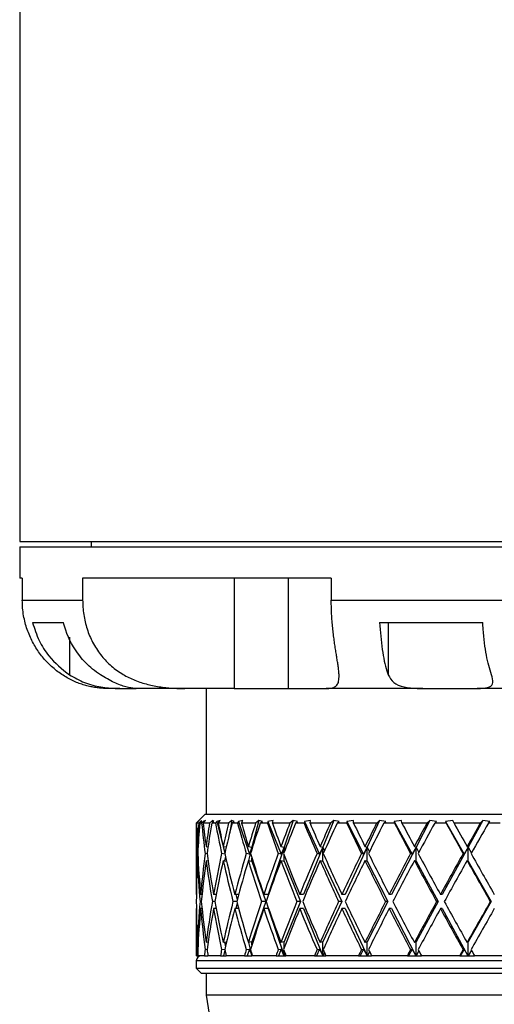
# Model space of a CAD drawing. Header units: inches. Extents: x 2.6 to 39.6, y 3.9 to 32.3.
# Tile 17 of 74: x 3.6 to 5, y 14.1 to 16.9. Entities that reach past the tile are written whole.
import ezdxf

# ---------------------------------------------------------------- set-up
doc = ezdxf.new("R2010")
doc.units = ezdxf.units.IN
doc.header["$MEASUREMENT"] = 0

msp = doc.modelspace()

# ---------------------------------------------------------------- linework, layer by layer
at = {"color": 7, "linetype": 'Continuous', "lineweight": 25}
for p, q in [((3.6342, 17.7028), (3.6342, 15.4108)), ((3.6342, 15.4108), (6.6342, 15.4108)), ((3.8367, 15.4108), (3.8367, 15.3958)), ((3.6342, 15.3958), (3.6342, 15.3068)), ((3.6342, 15.3958), (6.6342, 15.3958)), ((3.6416, 15.3068), (3.6342, 15.3068)), ((3.6416, 15.3068), (3.6416, 15.2448)), ((3.8124, 15.3068), (3.8124, 15.2448)), ((4.5162, 15.3068), (3.8124, 15.3068)), ((4.2416, 15.3068), (4.2416, 14.9948)), ((4.3945, 15.3068), (4.3945, 14.9948)), ((4.5162, 15.3068), (4.5162, 15.2448)), ((3.6416, 15.2448), (3.8124, 15.2448)), ((4.5162, 15.2448), (5.0874, 15.2448)), ((3.6706, 15.1818), (3.758, 15.1818)), ((4.6527, 15.1818), (4.9449, 15.1818)), ((4.6774, 15.1818), (4.6774, 15.0332)), ((3.7752, 15.1402), (3.7752, 15.0332)), ((3.9178, 14.9948), (3.8843, 14.9948)), ((3.9178, 14.9948), (3.9639, 14.9948)), ((4.1016, 14.9948), (3.9639, 14.9948)), ((4.2416, 14.9948), (4.1016, 14.9948)), ((4.1617, 14.9948), (4.1617, 14.6388)), ((4.2416, 14.9948), (4.3945, 14.9948)), ((4.3945, 14.9948), (4.5014, 14.9948)), ((4.7754, 14.9948), (4.5014, 14.9948)), ((4.7754, 14.9948), (4.9293, 14.9948)), ((5.2279, 14.9948), (4.9293, 14.9948)), ((4.1592, 14.6388), (4.1342, 14.6138)), ((4.1592, 14.6388), (5.1342, 14.6388)), ((4.1342, 14.6138), (4.1342, 14.4119)), ((4.1344, 14.6138), (4.1342, 14.6138)), ((4.1391, 14.6186), (4.1344, 14.6138)), ((4.135, 14.6138), (4.1424, 14.6214)), ((4.141, 14.6138), (4.135, 14.6138)), ((4.1424, 14.6214), (4.1391, 14.6186)), ((4.1391, 14.6186), (4.1391, 14.618)), ((4.1492, 14.6214), (4.141, 14.6138)), ((4.144, 14.6138), (4.1492, 14.6186)), ((4.1493, 14.6138), (4.144, 14.6138)), ((4.1492, 14.6186), (4.1492, 14.6214)), ((4.1534, 14.6186), (4.1493, 14.6138)), ((4.1601, 14.6214), (4.1534, 14.6186)), ((4.1534, 14.6186), (4.1542, 14.6144)), ((4.1536, 14.6138), (4.1601, 14.6214)), ((4.1715, 14.6138), (4.1536, 14.6138)), ((4.1803, 14.6214), (4.1715, 14.6138)), ((4.1781, 14.6138), (4.1836, 14.6186)), ((4.1885, 14.6138), (4.1781, 14.6138)), ((4.1803, 14.6214), (4.1797, 14.6152)), ((4.1836, 14.6186), (4.1803, 14.6214)), ((4.1919, 14.6186), (4.1885, 14.6138)), ((4.2017, 14.6214), (4.1919, 14.6186)), ((4.1919, 14.6186), (4.2096, 14.551)), ((4.1964, 14.6138), (4.2017, 14.6214)), ((4.2257, 14.6138), (4.1964, 14.6138)), ((4.2348, 14.6214), (4.2257, 14.6138)), ((4.2348, 14.6214), (4.2281, 14.5836)), ((4.2414, 14.6186), (4.2348, 14.6214)), ((4.2357, 14.6138), (4.2414, 14.6186)), ((4.251, 14.6138), (4.2357, 14.6138)), ((4.2536, 14.6186), (4.251, 14.6138)), ((4.2662, 14.6214), (4.2536, 14.6186)), ((4.2536, 14.6186), (4.2849, 14.5263)), ((4.2622, 14.6138), (4.2662, 14.6214)), ((4.3022, 14.6138), (4.2622, 14.6138)), ((4.3115, 14.6214), (4.2918, 14.5462)), ((4.3115, 14.6214), (4.3022, 14.6138)), ((4.3212, 14.6186), (4.3115, 14.6214)), ((4.3154, 14.6138), (4.3212, 14.6186)), ((4.3353, 14.6138), (4.3154, 14.6138)), ((4.337, 14.6186), (4.3353, 14.6138)), ((4.3522, 14.6214), (4.337, 14.6186)), ((4.337, 14.6186), (4.3747, 14.5263)), ((4.3495, 14.6138), (4.3522, 14.6214)), ((4.3992, 14.6138), (4.3495, 14.6138)), ((4.4084, 14.6214), (4.3829, 14.5462)), ((4.4084, 14.6214), (4.3992, 14.6138)), ((4.4211, 14.6186), (4.4084, 14.6214)), ((4.4152, 14.6138), (4.4211, 14.6186)), ((4.4392, 14.6138), (4.4152, 14.6138)), ((4.44, 14.6186), (4.4392, 14.6138)), ((4.4574, 14.6214), (4.44, 14.6186)), ((4.44, 14.6186), (4.4831, 14.5263)), ((4.4561, 14.6138), (4.4574, 14.6214)), ((4.5144, 14.6138), (4.4561, 14.6138)), ((4.5233, 14.6214), (4.4925, 14.5462)), ((4.5233, 14.6214), (4.5144, 14.6138)), ((4.5384, 14.6186), (4.5233, 14.6214)), ((4.5328, 14.6138), (4.5384, 14.6186)), ((4.5602, 14.6138), (4.5328, 14.6138)), ((4.5793, 14.6214), (4.5601, 14.6186)), ((4.5601, 14.6186), (4.5602, 14.6138)), ((4.5601, 14.6186), (4.6076, 14.5263)), ((4.5795, 14.6138), (4.5793, 14.6214)), ((4.6448, 14.6138), (4.5795, 14.6138)), ((4.6531, 14.6214), (4.618, 14.5462)), ((4.6531, 14.6214), (4.6448, 14.6138)), ((4.6705, 14.6186), (4.6531, 14.6214)), ((4.6652, 14.6138), (4.6705, 14.6186)), ((4.6954, 14.6138), (4.6652, 14.6138)), ((4.7148, 14.6214), (4.6944, 14.6186)), ((4.6944, 14.6186), (4.6954, 14.6138)), ((4.6944, 14.6186), (4.7451, 14.5263)), ((4.7164, 14.6138), (4.7148, 14.6214)), ((4.7872, 14.6138), (4.7164, 14.6138)), ((4.7948, 14.6214), (4.7561, 14.5462)), ((4.7948, 14.6214), (4.7872, 14.6138)), ((4.8139, 14.6186), (4.7948, 14.6214)), ((4.8091, 14.6138), (4.8139, 14.6186)), ((4.8414, 14.6138), (4.8091, 14.6138)), ((4.8607, 14.6214), (4.8395, 14.6186)), ((4.8395, 14.6186), (4.8414, 14.6138)), ((4.8395, 14.6186), (4.8921, 14.5263)), ((4.8637, 14.6138), (4.8607, 14.6214)), ((4.9382, 14.6138), (4.8637, 14.6138)), ((4.9449, 14.6214), (4.9036, 14.5462)), ((4.9449, 14.6214), (4.9382, 14.6138)), ((4.9653, 14.6186), (4.9449, 14.6214)), ((4.9611, 14.6138), (4.9653, 14.6186)), ((4.9946, 14.6138), (4.9611, 14.6138)), ((4.1373, 14.5478), (4.1394, 14.5475)), ((4.1619, 14.5478), (4.1674, 14.547)), ((4.1662, 14.5472), (4.1669, 14.5433)), ((4.2103, 14.5478), (4.2192, 14.5465)), ((4.2105, 14.5478), (4.2153, 14.5296)), ((4.2816, 14.5478), (4.2918, 14.5462)), ((4.2918, 14.5462), (4.2817, 14.5078)), ((4.2918, 14.5462), (4.2849, 14.5263)), ((4.2918, 14.5409), (4.2918, 14.5462)), ((4.2918, 14.5462), (4.2925, 14.5433)), ((4.3829, 14.5462), (4.3373, 14.4119)), ((4.3738, 14.5478), (4.3829, 14.5462)), ((4.3829, 14.5462), (4.3747, 14.5263)), ((4.3829, 14.5317), (4.3829, 14.5462)), ((4.3829, 14.5462), (4.3855, 14.5386)), ((4.4925, 14.5462), (4.4377, 14.4119)), ((4.4925, 14.5462), (4.4831, 14.5263)), ((4.4848, 14.5478), (4.4925, 14.5462)), ((4.4925, 14.5062), (4.4925, 14.5462)), ((4.4925, 14.5462), (4.497, 14.5353)), ((4.618, 14.5462), (4.5553, 14.4119)), ((4.618, 14.5462), (4.6076, 14.5263)), ((4.6117, 14.5478), (4.618, 14.5462)), ((4.618, 14.5062), (4.618, 14.5462)), ((4.618, 14.5462), (4.6242, 14.5329)), ((4.7561, 14.5462), (4.687, 14.4119)), ((4.7561, 14.5462), (4.7451, 14.5263)), ((4.7515, 14.5478), (4.7561, 14.5462)), ((4.7561, 14.5062), (4.7561, 14.5462)), ((4.7561, 14.5462), (4.764, 14.531)), ((4.9036, 14.5462), (4.8298, 14.4119)), ((4.9036, 14.5462), (4.8921, 14.5263)), ((4.9008, 14.5478), (4.9036, 14.5462)), ((4.9036, 14.5062), (4.9036, 14.5462)), ((4.9036, 14.5462), (4.9129, 14.5293)), ((4.1383, 14.5275), (4.1365, 14.5278)), ((4.1647, 14.527), (4.1592, 14.5278)), ((4.2151, 14.5264), (4.206, 14.5278)), ((4.2167, 14.5197), (4.2144, 14.5072)), ((4.2849, 14.5263), (4.2756, 14.5278)), ((4.2918, 14.5062), (4.2918, 14.5146)), ((4.3747, 14.5263), (4.3663, 14.5278)), ((4.3829, 14.5062), (4.3829, 14.5238)), ((4.4831, 14.5263), (4.476, 14.5278)), ((4.6076, 14.5263), (4.6019, 14.5278)), ((4.7451, 14.5263), (4.7409, 14.5278)), ((4.8921, 14.5263), (4.8895, 14.5278)), ((4.1373, 14.5078), (4.1394, 14.5075)), ((4.1619, 14.5078), (4.1676, 14.507)), ((4.2103, 14.5078), (4.2198, 14.5064)), ((4.2816, 14.5078), (4.2918, 14.5062)), ((4.2918, 14.5062), (4.3306, 14.3919)), ((4.3738, 14.5078), (4.3829, 14.5062)), ((4.3829, 14.5062), (4.4296, 14.3919)), ((4.4848, 14.5078), (4.4925, 14.5062)), ((4.4925, 14.5062), (4.5459, 14.3919)), ((4.6117, 14.5078), (4.618, 14.5062)), ((4.618, 14.5062), (4.6768, 14.3919)), ((4.7515, 14.5078), (4.7561, 14.5062)), ((4.7561, 14.5062), (4.8189, 14.3919)), ((4.9008, 14.5078), (4.9036, 14.5062)), ((4.9036, 14.5062), (4.9687, 14.3919)), ((4.1345, 14.4119), (4.1342, 14.4119)), ((4.1504, 14.4119), (4.1465, 14.4119)), ((4.1906, 14.4119), (4.1832, 14.4119)), ((4.1903, 14.4119), (4.1904, 14.4112)), ((4.2539, 14.4119), (4.2432, 14.4119)), ((4.2461, 14.4119), (4.2499, 14.3972)), ((4.3373, 14.4119), (4.3252, 14.4119)), ((4.4377, 14.4119), (4.4271, 14.4119)), ((4.5553, 14.4119), (4.5464, 14.4119)), ((4.687, 14.4119), (4.6802, 14.4119)), ((4.8298, 14.4119), (4.8252, 14.4119)), ((4.1484, 14.3919), (4.1448, 14.3919)), ((4.1868, 14.3919), (4.1797, 14.3919)), ((4.2485, 14.3919), (4.238, 14.3919)), ((4.2499, 14.3866), (4.2461, 14.3719)), ((4.3306, 14.3919), (4.2918, 14.2776)), ((4.3306, 14.3919), (4.3185, 14.3919)), ((4.4296, 14.3919), (4.3829, 14.2776)), ((4.4296, 14.3919), (4.419, 14.3919)), ((4.5459, 14.3919), (4.4925, 14.2776)), ((4.5459, 14.3919), (4.5371, 14.3919)), ((4.6768, 14.3919), (4.618, 14.2776)), ((4.6768, 14.3919), (4.67, 14.3919)), ((4.8189, 14.3919), (4.7561, 14.2776)), ((4.8189, 14.3919), (4.8142, 14.3919)), ((4.9687, 14.3919), (4.9036, 14.2776)), ((4.9687, 14.3919), (4.9664, 14.3919)), ((4.1342, 14.3719), (4.1342, 14.2388)), ((4.1345, 14.3719), (4.1342, 14.3719)), ((4.1504, 14.3719), (4.1465, 14.3719)), ((4.1906, 14.3719), (4.1832, 14.3719)), ((4.1904, 14.3726), (4.1903, 14.3719)), ((4.2539, 14.3719), (4.2432, 14.3719)), ((4.3373, 14.3719), (4.3252, 14.3719)), ((4.3373, 14.3719), (4.3825, 14.2388)), ((4.4377, 14.3719), (4.4271, 14.3719)), ((4.4377, 14.3719), (4.4921, 14.2388)), ((4.5553, 14.3719), (4.5464, 14.3719)), ((4.5553, 14.3719), (4.6174, 14.2388)), ((4.687, 14.3719), (4.6802, 14.3719)), ((4.687, 14.3719), (4.7555, 14.2388)), ((4.8298, 14.3719), (4.8252, 14.3719)), ((4.8298, 14.3719), (4.9029, 14.2388)), ((4.1394, 14.2763), (4.1373, 14.276)), ((4.1676, 14.2768), (4.1619, 14.276)), ((4.2198, 14.2774), (4.2103, 14.276)), ((4.2144, 14.2766), (4.2167, 14.264)), ((4.2918, 14.2776), (4.2816, 14.276)), ((4.2817, 14.276), (4.2915, 14.2388)), ((4.2918, 14.2692), (4.2918, 14.2776)), ((4.3829, 14.2776), (4.3738, 14.276)), ((4.3829, 14.26), (4.3829, 14.2776)), ((4.4925, 14.2776), (4.4848, 14.276)), ((4.4925, 14.2388), (4.4925, 14.2776)), ((4.618, 14.2776), (4.6117, 14.276)), ((4.618, 14.2388), (4.618, 14.2776)), ((4.7561, 14.2776), (4.7515, 14.276)), ((4.7561, 14.2388), (4.7561, 14.2776)), ((4.9036, 14.2776), (4.9008, 14.276)), ((4.9036, 14.2388), (4.9036, 14.2776)), ((4.1358, 14.2388), (4.1342, 14.2388)), ((4.1358, 14.2388), (4.1392, 14.2388)), ((4.1365, 14.256), (4.1383, 14.2562)), ((4.157, 14.2388), (4.1392, 14.2388)), ((4.157, 14.2388), (4.1666, 14.2388)), ((4.1592, 14.256), (4.1647, 14.2568)), ((4.1669, 14.2405), (4.1666, 14.2388)), ((4.2023, 14.2388), (4.1671, 14.2388)), ((4.2023, 14.2388), (4.2112, 14.2388)), ((4.206, 14.256), (4.2151, 14.2573)), ((4.2153, 14.2542), (4.2112, 14.2388)), ((4.2112, 14.2388), (4.2188, 14.2388)), ((4.2705, 14.2388), (4.2188, 14.2388)), ((4.2705, 14.2388), (4.2786, 14.2388)), ((4.2756, 14.256), (4.2849, 14.2575)), ((4.2849, 14.2575), (4.2786, 14.2388)), ((4.2786, 14.2388), (4.2914, 14.2388)), ((4.2849, 14.2575), (4.2914, 14.2388)), ((4.2918, 14.2388), (4.2918, 14.2429)), ((4.2925, 14.2404), (4.2921, 14.2388)), ((4.36, 14.2388), (4.293, 14.2388)), ((4.36, 14.2388), (4.3671, 14.2388)), ((4.3663, 14.256), (4.3747, 14.2575)), ((4.3747, 14.2575), (4.3671, 14.2388)), ((4.3671, 14.2388), (4.3824, 14.2388)), ((4.3747, 14.2575), (4.3824, 14.2388)), ((4.3824, 14.2388), (4.3825, 14.2388)), ((4.3825, 14.2388), (4.3829, 14.2388)), ((4.3829, 14.2388), (4.3829, 14.252)), ((4.3829, 14.2388), (4.3833, 14.2388)), ((4.3855, 14.2452), (4.3833, 14.2388)), ((4.3833, 14.2388), (4.388, 14.2388)), ((4.4685, 14.2388), (4.388, 14.2388)), ((4.4685, 14.2388), (4.4744, 14.2388)), ((4.4831, 14.2575), (4.4744, 14.2388)), ((4.4744, 14.2388), (4.492, 14.2388)), ((4.476, 14.256), (4.4831, 14.2575)), ((4.4831, 14.2575), (4.492, 14.2388)), ((4.492, 14.2388), (4.4921, 14.2388)), ((4.4921, 14.2388), (4.4925, 14.2388)), ((4.4925, 14.2388), (4.493, 14.2388)), ((4.497, 14.2484), (4.493, 14.2388)), ((4.493, 14.2388), (4.5013, 14.2388)), ((4.5935, 14.2388), (4.5013, 14.2388)), ((4.5935, 14.2388), (4.598, 14.2388)), ((4.6076, 14.2575), (4.598, 14.2388)), ((4.598, 14.2388), (4.6174, 14.2388)), ((4.6019, 14.256), (4.6076, 14.2575)), ((4.6076, 14.2575), (4.6174, 14.2388)), ((4.6174, 14.2388), (4.6174, 14.2388)), ((4.6174, 14.2388), (4.618, 14.2388)), ((4.618, 14.2388), (4.6185, 14.2388)), ((4.6242, 14.2508), (4.6185, 14.2388)), ((4.6185, 14.2388), (4.6302, 14.2388)), ((4.7317, 14.2388), (4.6302, 14.2388)), ((4.7317, 14.2388), (4.7348, 14.2388)), ((4.7451, 14.2575), (4.7348, 14.2388)), ((4.7348, 14.2388), (4.7555, 14.2388)), ((4.7409, 14.256), (4.7451, 14.2575)), ((4.7451, 14.2575), (4.7555, 14.2388)), ((4.7555, 14.2388), (4.7555, 14.2388)), ((4.7555, 14.2388), (4.7561, 14.2388)), ((4.7561, 14.2388), (4.7567, 14.2388)), ((4.764, 14.2528), (4.7567, 14.2388)), ((4.7567, 14.2388), (4.7715, 14.2388)), ((4.8799, 14.2388), (4.7715, 14.2388)), ((4.8799, 14.2388), (4.8814, 14.2388)), ((4.8921, 14.2575), (4.8814, 14.2388)), ((4.8814, 14.2388), (4.9029, 14.2388)), ((4.8895, 14.256), (4.8921, 14.2575)), ((4.8921, 14.2575), (4.9029, 14.2388)), ((4.9029, 14.2388), (4.9029, 14.2388)), ((4.9029, 14.2388), (4.9036, 14.2388)), ((4.9036, 14.2388), (4.9042, 14.2388)), ((4.9129, 14.2545), (4.9042, 14.2388)), ((4.9042, 14.2388), (4.9218, 14.2388)), ((5.0343, 14.2388), (4.9218, 14.2388)), ((4.1342, 14.2238), (4.1342, 14.2038)), ((5.1342, 14.2238), (4.1342, 14.2238)), ((4.1342, 14.2038), (4.1492, 14.1888)), ((4.1342, 14.2038), (5.1342, 14.2038)), ((5.1342, 14.1888), (4.1492, 14.1888)), ((4.1617, 14.1888), (4.1617, 14.1268)), ((4.1617, 14.1268), (4.1934, 13.9354)), ((5.1342, 14.1268), (4.1617, 14.1268))]:
    msp.add_line(p, q, dxfattribs=at)
msp.add_arc((4.1492, 14.2238), 0.015, 90, 180, dxfattribs=at)
for centre, major_axis, ratio, start_param, end_param in [((5.1342, 14.3719), (-0.2299, 1.7272), 0.56347, 1.355819, 1.405829), ((5.1342, 14.4119), (-0.2299, 1.7272), 0.56347, 1.379105, 1.417412), ((5.1342, 14.4119), (0, 1.7321), 0.57735, 1.45395, 1.492257), ((5.1342, 14.3719), (0, 1.7321), 0.57735, 1.430664, 1.480674), ((5.1342, 14.3719), (-0.4306, 1.7172), 0.525577, 1.299612, 1.349622), ((5.1342, 14.4119), (-0.4306, 1.7172), 0.525577, 1.322899, 1.361205), ((5.1342, 14.4119), (0.2299, 1.7272), 0.56347, 1.528795, 1.567101), ((5.1342, 14.3719), (0.2299, 1.7272), 0.56347, 1.505509, 1.555518), ((5.1342, 14.3719), (-0.5916, 1.7094), 0.47164, 1.268867, 1.318876), ((5.1342, 14.4119), (-0.5916, 1.7094), 0.47164, 1.292153, 1.330459), ((5.1342, 14.4119), (0.4306, 1.7172), 0.525577, 1.585002, 1.623308), ((5.1342, 14.3719), (0.4306, 1.7172), 0.525577, 1.561715, 1.611725), ((5.1342, 14.3719), (-0.7161, 1.7071), 0.408882, 1.260803, 1.310813), ((5.1342, 14.4119), (-0.7161, 1.7071), 0.408882, 1.28409, 1.322396), ((5.1342, 14.4119), (0.5916, 1.7094), 0.47164, 1.615748, 1.654054), ((5.1342, 14.3719), (0.5916, 1.7094), 0.47164, 1.592461, 1.642471), ((5.1342, 14.3719), (-0.8112, 1.7097), 0.341999, 1.269789, 1.319798), ((5.1342, 14.4119), (-0.8112, 1.7097), 0.341999, 1.293075, 1.331381), ((5.1342, 14.4119), (0.7161, 1.7071), 0.408882, 1.623811, 1.662117), ((5.1342, 14.3719), (0.7161, 1.7071), 0.408882, 1.600524, 1.650534), ((5.1342, 14.3719), (-0.8831, 1.7151), 0.273566, 1.290729, 1.340739), ((5.1342, 14.4119), (-0.8831, 1.7151), 0.273566, 1.314015, 1.352321), ((5.1342, 14.4119), (0.8112, 1.7097), 0.341999, 1.614826, 1.653132), ((5.1342, 14.3719), (0.8112, 1.7097), 0.341999, 1.591539, 1.641549), ((5.1342, 14.3719), (-0.9358, 1.7214), 0.204832, 1.319772, 1.369782), ((5.1342, 14.4119), (-0.9358, 1.7214), 0.204832, 1.343059, 1.381365), ((5.1342, 14.4119), (0.8831, 1.7151), 0.273566, 1.593885, 1.632192), ((5.1342, 14.3719), (0.8831, 1.7151), 0.273566, 1.570599, 1.620609), ((5.1342, 14.3719), (-0.9719, 1.727), 0.136294, 1.354111, 1.40412), ((5.1342, 14.4119), (-0.9719, 1.727), 0.136294, 1.377397, 1.415703), ((5.1342, 14.4119), (0.9358, 1.7214), 0.204832, 1.564842, 1.603148), ((5.1342, 14.3719), (0.9358, 1.7214), 0.204832, 1.541555, 1.591565), ((5.1342, 14.3719), (-0.993, 1.7307), 0.068052, 1.391638, 1.441647), ((5.1342, 14.4119), (-0.993, 1.7307), 0.068052, 1.414924, 1.45323), ((5.1342, 14.4119), (0.9719, 1.727), 0.136294, 1.530504, 1.56881), ((5.1342, 14.3719), (0.9719, 1.727), 0.136294, 1.507217, 1.557227), ((5.1342, 14.4119), (0, 1.7321), 0.57735, 1.503839, 1.570796), ((5.1342, 14.4119), (-0.2299, 1.7272), 0.56347, 1.428995, 1.495952), ((5.1342, 14.4119), (0.2299, 1.7272), 0.56347, 1.578684, 1.645641), ((5.1342, 14.4119), (-0.4306, 1.7172), 0.525577, 1.372788, 1.439745), ((5.1342, 14.4119), (0.4306, 1.7172), 0.525577, 1.634891, 1.701848), ((5.1342, 14.4119), (-0.5916, 1.7094), 0.47164, 1.342042, 1.408999), ((5.1342, 14.4119), (0.5916, 1.7094), 0.47164, 1.665637, 1.732594), ((5.1342, 14.4119), (-0.7161, 1.7071), 0.408882, 1.333979, 1.400936), ((5.1342, 14.4119), (0.7161, 1.7071), 0.408882, 1.6737, 1.740657), ((5.1342, 14.4119), (-0.8112, 1.7097), 0.341999, 1.342964, 1.409921), ((5.1342, 14.4119), (0.8112, 1.7097), 0.341999, 1.664715, 1.731672), ((5.1342, 14.4119), (-0.8831, 1.7151), 0.273566, 1.363904, 1.430861), ((5.1342, 14.4119), (0.8831, 1.7151), 0.273566, 1.643774, 1.710731), ((5.1342, 14.4119), (-0.9358, 1.7214), 0.204832, 1.392948, 1.459905), ((5.1342, 14.4119), (0.9358, 1.7214), 0.204832, 1.614731, 1.681688), ((5.1342, 14.4119), (-0.9719, 1.727), 0.136294, 1.427286, 1.494243), ((5.1342, 14.4119), (0.9719, 1.727), 0.136294, 1.580393, 1.64735), ((5.1342, 14.4119), (-0.993, 1.7307), 0.068052, 1.464813, 1.53177), ((5.1342, 14.3719), (0, 1.7321), 0.57735, 1.492257, 1.559249), ((5.1342, 14.3719), (-0.2299, 1.7272), 0.56347, 1.417412, 1.484404), ((5.1342, 14.3719), (0.2299, 1.7272), 0.56347, 1.567101, 1.634094), ((5.1342, 14.3719), (-0.4306, 1.7172), 0.525577, 1.361205, 1.428198), ((5.1342, 14.3719), (0.4306, 1.7172), 0.525577, 1.623308, 1.690301), ((5.1342, 14.3719), (-0.5916, 1.7094), 0.47164, 1.330459, 1.397452), ((5.1342, 14.3719), (0.5916, 1.7094), 0.47164, 1.654054, 1.721046), ((5.1342, 14.3719), (-0.7161, 1.7071), 0.408882, 1.322396, 1.389388), ((5.1342, 14.3719), (0.7161, 1.7071), 0.408882, 1.662117, 1.72911), ((5.1342, 14.3719), (-0.8112, 1.7097), 0.341999, 1.331381, 1.398374), ((5.1342, 14.3719), (0.8112, 1.7097), 0.341999, 1.653132, 1.720124), ((5.1342, 14.3719), (-0.8831, 1.7151), 0.273566, 1.352321, 1.419314), ((5.1342, 14.3719), (0.8831, 1.7151), 0.273566, 1.632192, 1.699184), ((5.1342, 14.3719), (-0.9358, 1.7214), 0.204832, 1.381365, 1.448358), ((5.1342, 14.3719), (0.9358, 1.7214), 0.204832, 1.603148, 1.67014), ((5.1342, 14.3719), (-0.9719, 1.727), 0.136294, 1.415703, 1.482696), ((5.1342, 14.3719), (0.9719, 1.727), 0.136294, 1.56881, 1.635802), ((5.1342, 14.3719), (-0.993, 1.7307), 0.068052, 1.45323, 1.520223), ((5.1342, 14.4119), (0, 1.7321), 0.57735, 1.582344, 1.649336), ((5.1342, 14.4119), (0.2299, 1.7272), 0.56347, 1.657188, 1.724181), ((5.1342, 14.4119), (-0.2299, 1.7272), 0.56347, 1.507499, 1.574491), ((5.1342, 14.4119), (0.4306, 1.7172), 0.525577, 1.713395, 1.780388), ((5.1342, 14.4119), (-0.4306, 1.7172), 0.525577, 1.451292, 1.518285), ((5.1342, 14.4119), (0.5916, 1.7094), 0.47164, 1.744141, 1.811133), ((5.1342, 14.4119), (-0.5916, 1.7094), 0.47164, 1.420546, 1.487539), ((5.1342, 14.4119), (0.7161, 1.7071), 0.408882, 1.752204, 1.819197), ((5.1342, 14.4119), (-0.7161, 1.7071), 0.408882, 1.412483, 1.479475), ((5.1342, 14.4119), (0.8112, 1.7097), 0.341999, 1.743219, 1.810211), ((5.1342, 14.4119), (-0.8112, 1.7097), 0.341999, 1.421468, 1.488461), ((5.1342, 14.4119), (0.8831, 1.7151), 0.273566, 1.722279, 1.789271), ((5.1342, 14.4119), (-0.8831, 1.7151), 0.273566, 1.442409, 1.509401), ((5.1342, 14.4119), (0.9358, 1.7214), 0.204832, 1.693235, 1.760228), ((5.1342, 14.4119), (-0.9358, 1.7214), 0.204832, 1.471452, 1.538445), ((5.1342, 14.4119), (0.9719, 1.727), 0.136294, 1.658897, 1.725889), ((5.1342, 14.4119), (-0.9719, 1.727), 0.136294, 1.50579, 1.572783), ((5.1342, 14.4119), (0.993, 1.7307), 0.068052, 1.62137, 1.688362), ((5.1342, 14.3719), (0, 1.7321), 0.57735, 1.570796, 1.637753), ((5.1342, 14.3719), (0.2299, 1.7272), 0.56347, 1.645641, 1.712598), ((5.1342, 14.3719), (-0.2299, 1.7272), 0.56347, 1.495952, 1.562908), ((5.1342, 14.3719), (0.4306, 1.7172), 0.525577, 1.701848, 1.768805), ((5.1342, 14.3719), (-0.4306, 1.7172), 0.525577, 1.439745, 1.506702), ((5.1342, 14.3719), (0.5916, 1.7094), 0.47164, 1.732594, 1.79955), ((5.1342, 14.3719), (-0.5916, 1.7094), 0.47164, 1.408999, 1.475956), ((5.1342, 14.3719), (0.7161, 1.7071), 0.408882, 1.740657, 1.807614), ((5.1342, 14.3719), (-0.7161, 1.7071), 0.408882, 1.400936, 1.467892), ((5.1342, 14.3719), (0.8112, 1.7097), 0.341999, 1.731672, 1.798628), ((5.1342, 14.3719), (-0.8112, 1.7097), 0.341999, 1.409921, 1.476878), ((5.1342, 14.3719), (0.8831, 1.7151), 0.273566, 1.710731, 1.777688), ((5.1342, 14.3719), (-0.8831, 1.7151), 0.273566, 1.430861, 1.497818), ((5.1342, 14.3719), (0.9358, 1.7214), 0.204832, 1.681688, 1.748645), ((5.1342, 14.3719), (-0.9358, 1.7214), 0.204832, 1.459905, 1.526862), ((5.1342, 14.3719), (0.9719, 1.727), 0.136294, 1.64735, 1.714306), ((5.1342, 14.3719), (-0.9719, 1.727), 0.136294, 1.494243, 1.5612), ((5.1342, 14.3719), (0.993, 1.7307), 0.068052, 1.609822, 1.676779), ((5.1342, 14.4119), (0.2299, 1.7272), 0.56347, 1.735764, 1.745734), ((5.1342, 14.4119), (0, 1.7321), 0.57735, 1.660919, 1.670889), ((5.1342, 14.4119), (0.4306, 1.7172), 0.525577, 1.791971, 1.801941), ((5.1342, 14.4119), (-0.2299, 1.7272), 0.56347, 1.586074, 1.596045), ((5.1342, 14.4119), (0.5916, 1.7094), 0.47164, 1.822716, 1.832687), ((5.1342, 14.4119), (-0.4306, 1.7172), 0.525577, 1.529868, 1.539838), ((5.1342, 14.4119), (0.7161, 1.7071), 0.408882, 1.83078, 1.84075), ((5.1342, 14.4119), (-0.5916, 1.7094), 0.47164, 1.499122, 1.509092), ((5.1342, 14.4119), (0.8112, 1.7097), 0.341999, 1.821794, 1.831765), ((5.1342, 14.4119), (-0.7161, 1.7071), 0.408882, 1.491058, 1.501029), ((5.1342, 14.4119), (0.8831, 1.7151), 0.273566, 1.800854, 1.810824), ((5.1342, 14.4119), (-0.8112, 1.7097), 0.341999, 1.500044, 1.510014), ((5.1342, 14.4119), (0.9358, 1.7214), 0.204832, 1.77181, 1.781781), ((5.1342, 14.4119), (-0.8831, 1.7151), 0.273566, 1.520984, 1.530954), ((5.1342, 14.4119), (0.9719, 1.727), 0.136294, 1.737472, 1.747443), ((5.1342, 14.4119), (-0.9358, 1.7214), 0.204832, 1.550028, 1.559998), ((5.1342, 14.4119), (0.993, 1.7307), 0.068052, 1.699945, 1.709916), ((5.1342, 14.4119), (-0.9719, 1.727), 0.136294, 1.584366, 1.594336)]:
    msp.add_ellipse(centre, major_axis=major_axis, ratio=ratio, start_param=start_param, end_param=end_param, dxfattribs=at)
for points, knots in [([(3.8843, 14.9948), (3.8804, 14.9949), (3.8727, 14.995), (3.8599, 14.9959), (3.8463, 14.9976), (3.8322, 15.0004), (3.8176, 15.0041), (3.8028, 15.009), (3.7876, 15.0152), (3.7722, 15.0229), (3.7571, 15.0318), (3.7422, 15.0421), (3.7277, 15.0539), (3.7141, 15.0668), (3.7017, 15.0804), (3.6904, 15.0947), (3.68, 15.11), (3.6706, 15.1264), (3.6623, 15.1437), (3.6553, 15.1618), (3.6495, 15.1807), (3.6451, 15.2009), (3.6421, 15.2224), (3.6418, 15.2373), (3.6416, 15.2448)], [0, 0, 0, 0, 0.04588, 0.091937, 0.138603, 0.185512, 0.229885, 0.274525, 0.320074, 0.365969, 0.410352, 0.455083, 0.500912, 0.547121, 0.589116, 0.631386, 0.674488, 0.717868, 0.762052, 0.806519, 0.851854, 0.897484, 0.948534, 1, 1, 1, 1]), ([(3.8124, 15.2448), (3.8126, 15.238), (3.8129, 15.2243), (3.8153, 15.2037), (3.8192, 15.1832), (3.8248, 15.1632), (3.832, 15.1439), (3.8406, 15.1253), (3.851, 15.1074), (3.8628, 15.0906), (3.8758, 15.0753), (3.8901, 15.0612), (3.9057, 15.0484), (3.9222, 15.0372), (3.939, 15.0276), (3.9561, 15.0197), (3.9739, 15.0128), (3.9921, 15.0073), (4.0105, 15.0029), (4.029, 14.9996), (4.0476, 14.9972), (4.066, 14.9957), (4.084, 14.9949), (4.0957, 14.9949), (4.1016, 14.9948)], [0, 0, 0, 0, 0.046773, 0.093866, 0.141967, 0.19042, 0.237198, 0.284309, 0.332491, 0.381058, 0.426598, 0.472488, 0.519521, 0.566966, 0.609525, 0.652389, 0.696183, 0.740285, 0.783228, 0.826415, 0.870287, 0.914365, 0.957108, 1, 1, 1, 1]), ([(4.5014, 14.9948), (4.5042, 14.9949), (4.5098, 14.995), (4.517, 14.9959), (4.5233, 14.9976), (4.5284, 15.0004), (4.5323, 15.0041), (4.5353, 15.009), (4.5373, 15.0152), (4.5382, 15.0229), (4.5384, 15.0318), (4.5377, 15.0421), (4.5364, 15.0539), (4.5345, 15.0668), (4.5324, 15.0804), (4.5301, 15.0947), (4.5277, 15.11), (4.5252, 15.1264), (4.5229, 15.1437), (4.5207, 15.1618), (4.5189, 15.1807), (4.5175, 15.2009), (4.5164, 15.2224), (4.5163, 15.2373), (4.5162, 15.2448)], [0, 0, 0, 0, 0.045879, 0.091936, 0.138601, 0.18551, 0.229882, 0.274523, 0.320072, 0.365967, 0.41035, 0.455081, 0.50091, 0.54712, 0.589114, 0.631384, 0.674486, 0.717866, 0.762051, 0.806517, 0.851852, 0.897482, 0.948533, 1, 1, 1, 1]), ([(3.6706, 15.1818), (3.6762, 15.1643), (3.687, 15.1304), (3.7205, 15.077), (3.7544, 15.0498), (3.7752, 15.0332)], [0, 0, 0, 0, 0.293926, 0.567747, 1, 1, 1, 1]), ([(3.8626, 15.0332), (3.8551, 15.0385), (3.8335, 15.0537), (3.796, 15.093), (3.7696, 15.1403), (3.76, 15.1744), (3.758, 15.1818)], [0, 0, 0, 0, 0.1493297, 0.4334481, 0.8777549, 1, 1, 1, 1]), ([(4.6527, 15.1818), (4.6549, 15.1554), (4.6593, 15.1026), (4.6696, 15.0562), (4.6761, 15.037), (4.6774, 15.0332)], [0, 0, 0, 0, 0.445363, 0.890714, 1, 1, 1, 1]), ([(4.9697, 15.0332), (4.9646, 15.0505), (4.9545, 15.085), (4.9475, 15.1421), (4.9454, 15.1754), (4.9449, 15.1818)], [0, 0, 0, 0, 0.446818, 0.893763, 1, 1, 1, 1]), ([(3.7752, 15.0332), (3.7891, 15.0254), (3.8169, 15.0096), (3.8637, 14.9979), (3.8975, 14.995), (3.9135, 14.9948), (3.9178, 14.9948)], [0, 0, 0, 0, 0.304282, 0.609837, 0.893666, 1, 1, 1, 1]), ([(3.9639, 14.9948), (3.9626, 14.9948), (3.9565, 14.995), (3.9375, 14.9978), (3.9019, 15.0099), (3.8758, 15.0254), (3.8626, 15.0332)], [0, 0, 0, 0, 0.088211, 0.402795, 0.696118, 1, 1, 1, 1]), ([(4.6774, 15.0332), (4.6817, 15.0254), (4.6902, 15.0096), (4.7199, 14.9979), (4.7508, 14.995), (4.7701, 14.9948), (4.7754, 14.9948)], [0, 0, 0, 0, 0.304232, 0.609795, 0.893625, 1, 1, 1, 1]), ([(4.9293, 14.9948), (4.9325, 14.9948), (4.9472, 14.995), (4.9658, 14.9978), (4.976, 15.0099), (4.9718, 15.0254), (4.9697, 15.0332)], [0, 0, 0, 0, 0.088165, 0.402751, 0.696077, 1, 1, 1, 1])]:
    msp.add_open_spline(points, degree=3, knots=knots, dxfattribs=at)

doc.saveas('drawing.dxf')
